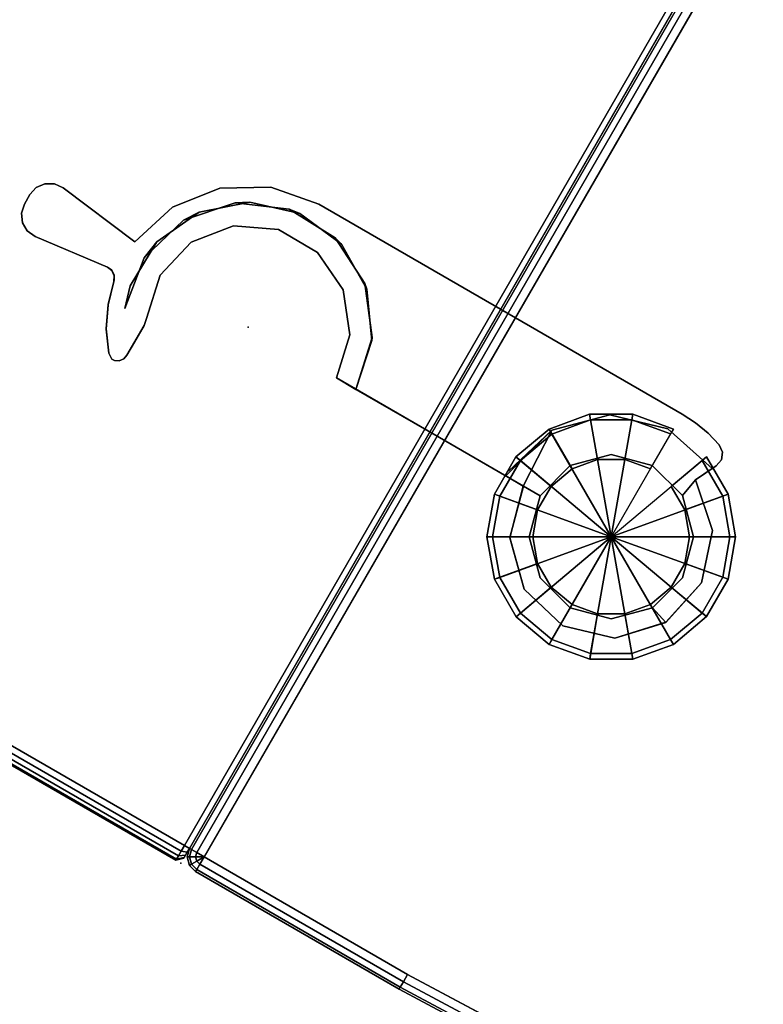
# Model space of a CAD drawing. Header units: inches. Extents: x 390 to 1835, y -266 to 136.
# Tile 32 of 256: x 1515.64 to 1520.81, y -22.19 to -15.35. Entities that reach past the tile are written whole.
import ezdxf
from ezdxf.enums import TextEntityAlignment as Align

# ---------------------------------------------------------------- set-up
doc = ezdxf.new("R2010")
doc.units = ezdxf.units.IN
doc.header["$LTSCALE"] = 0.95294
doc.header["$MEASUREMENT"] = 0
for name, color, linetype in [('A-FURN-3-NODE', 7, 'Continuous'), ('A-FURN-3-PLANES-TABLE-LEG-BASE', 253, 'Continuous'), ('A-FURN-3-PLANES-TABLE-TOP-EDGE', 35, 'Continuous'), ('A-FURN-3-PLANES-TABLE-TOP-SURFACE-BOTTOM', 49, 'Continuous'), ('A-FURN-3-PLANES-TABLE-TOP-SURFACE-TOP', 33, 'Continuous'), ('A-FURN-3-TABLE-CONNECTOR', 254, 'Continuous'), ('A-FURN-3-TABLE-CONNECTOR-TRIM', 250, 'Continuous'), ('A-FURN-3-TABLE-EDGE', 35, 'Continuous'), ('A-FURN-3-TABLE-TOP', 33, 'Continuous'), ('A-FURN-HAWORTH-ATT', 251, 'Continuous')]:
    doc.layers.add(name, color=color, linetype=linetype)

# ---------------------------------------------------------------- blocks, each defined once
blk = doc.blocks.new('TARA-2460-JNC4-FLAT-3D-3')
at = {"layer": 'A-FURN-3-NODE'}
for p in [(58.2244, -20.2233), (59.68, -23.68)]:
    blk.add_point(p, dxfattribs=at)
at = {"layer": 'A-FURN-3-PLANES-TABLE-LEG-BASE'}
for points, invisible_edges in [([(52.8205, -9.0709, 6.2689), (54.7312, -19.8042, 3.5953), (54.9152, -20.3367, 5.2464), (53.2971, -11.2287, 7.7569)], 10), ([(54.7571, -19.6606, 3.6172), (54.7312, -19.8042, 3.5953), (52.8205, -9.0709, 6.2689)], 8), ([(53.9372, -9.113, 6.2612), (54.1885, -11.0715, 7.7568), (55.7914, -20.1822, 5.2464), (55.7812, -19.618, 3.5964)], 5), ([(55.473, -19.3204, 3.6515), (53.9372, -9.113, 6.2612), (55.6021, -19.3904, 3.637)], 3), ([(55.6021, -19.3904, 3.637), (53.9372, -9.113, 6.2612), (55.7074, -19.492, 3.6182)], 3), ([(55.7812, -19.618, 3.5964), (55.7074, -19.492, 3.6182), (53.9372, -9.113, 6.2612)], 2), ([(54.9789, -20.3354, 5.3054), (55.7309, -20.2027, 5.3054), (54.1282, -11.092, 7.8158), (53.3607, -11.2273, 7.8158)], 1)]:
    blk.add_3dface(points, dxfattribs=dict(at, invisible_edges=invisible_edges))
at = {"layer": 'A-FURN-3-PLANES-TABLE-TOP-EDGE'}
for points in [[(59.64, -23.562, 29), (59.68, -23.562, 28.96), (59.68, 0, 28.96), (59.64, -0.04, 29)], [(59.68, -23.562, 27.79), (59.64, -23.562, 27.75), (59.64, -0.04, 27.75), (59.68, 0, 27.79)], [(59.68, -23.562, 28.96), (59.68, -23.562, 27.79), (59.68, 0, 27.79), (59.68, 0, 28.96)], [(59.64, -23.68, 27.868), (59.68, -23.64, 27.868), (59.68, -23.64, 28.882), (59.64, -23.68, 28.882)]]:
    blk.add_3dface(points, dxfattribs=at)
for points, invisible_edges in [([(59.68, -23.562, 28.96), (59.68, -23.5918, 28.9541), (59.68, -23.5918, 27.7959), (59.68, -23.562, 27.79)], 2), ([(59.68, -23.5918, 28.9541), (59.68, -23.6172, 28.9372), (59.68, -23.6172, 27.8128), (59.68, -23.5918, 27.7959)], 10), ([(59.68, -23.6172, 28.9372), (59.68, -23.6341, 28.9118), (59.68, -23.6341, 27.8382), (59.68, -23.6172, 27.8128)], 10), ([(59.68, -23.6341, 28.9118), (59.68, -23.64, 28.882), (59.68, -23.64, 27.868), (59.68, -23.6341, 27.8382)], 8)]:
    blk.add_3dface(points, dxfattribs=dict(at, invisible_edges=invisible_edges))
at = {"layer": 'A-FURN-3-PLANES-TABLE-TOP-SURFACE-BOTTOM'}
blk.add_3dface([(0.04, -0.04, 27.75), (59.64, -0.04, 27.75), (59.64, -23.562, 27.75), (0.04, -23.562, 27.75)], dxfattribs=at)
at = {"layer": 'A-FURN-3-PLANES-TABLE-TOP-SURFACE-TOP'}
blk.add_3dface([(0.04, -23.562, 29), (59.64, -23.562, 29), (59.64, -0.04, 29), (0.04, -0.04, 29)], dxfattribs=at)
at = {"layer": 'A-FURN-HAWORTH-ATT', "flags": 1}
for tag, p in [('HAWMC', (0, -0.0001)), ('HAWPN', (0, -0.1667)), ('HAWSN', (0, -0.3334))]:
    blk.add_attdef(tag, text='', height=0.1, dxfattribs=at).set_placement(p, align=Align.TOP_CENTER)
at = {"layer": 'A-FURN-3-PLANES-TABLE-LEG-BASE'}
mesh = blk.add_polymesh((27, 2), dxfattribs=at)
for k, corner in enumerate([(54.0747, -10.8821, 26.4425), (54.1226, -10.8137, 26.4425), (54.0714, -10.8823, 8.1916), (54.1219, -10.8095, 8.2027), (54.0797, -10.8884, 8.0494), (54.1308, -10.8161, 8.0493), (54.0878, -10.9058, 7.9673), (54.1398, -10.8381, 7.9464), (54.0995, -10.9492, 7.8959), (54.1534, -10.8925, 7.857), (54.1135, -11.0137, 7.8434), (54.1703, -10.9735, 7.7914), (54.1282, -11.092, 7.8158), (54.1885, -11.0715, 7.7568), (55.7309, -20.2027, 5.3054), (55.7914, -20.1822, 5.2464), (55.7351, -20.3016, 5.2892), (55.7959, -20.2975, 5.2302), (55.7138, -20.3984, 5.274), (55.771, -20.4104, 5.215), (55.6682, -20.4868, 5.261), (55.7177, -20.5132, 5.202), (55.601, -20.5606, 5.2509), (55.6394, -20.5989, 5.1919), (55.5167, -20.6146, 5.2445), (55.5413, -20.6615, 5.1855), (55.4211, -20.6448, 5.2423), (55.4302, -20.6967, 5.1834), (55.3209, -20.6491, 5.2445), (55.3138, -20.7017, 5.1855), (55.2232, -20.6272, 5.2509), (55.2003, -20.6763, 5.1919), (55.1348, -20.5809, 5.261), (55.0974, -20.6226, 5.2019), (55.0617, -20.5135, 5.274), (55.0121, -20.5442, 5.215), (55.0086, -20.4297, 5.2892), (54.95, -20.4467, 5.2302), (54.9789, -20.3354, 5.3054), (54.9152, -20.3367, 5.2464), (53.3607, -11.2273, 7.8158), (53.2971, -11.2287, 7.7569), (53.3478, -11.1487, 7.8434), (53.2806, -11.1303, 7.7914), (53.3389, -11.0833, 7.8959), (53.2689, -11.0485, 7.8571), (53.3351, -11.0385, 7.9673), (53.2631, -10.9927, 7.9465), (53.3368, -11.0194, 8.0494), (53.264, -10.9689, 8.0493), (53.3426, -11.0108, 8.1916), (53.2702, -10.9597, 8.2027), (53.3381, -11.012, 26.4425), (53.2698, -10.9641, 26.4425)]):
    mesh.set_mesh_vertex(divmod(k, 2), corner)
at = {"layer": 'A-FURN-3-PLANES-TABLE-TOP-EDGE'}
mesh = blk.add_polymesh((2, 10), dxfattribs=at)
for k, corner in enumerate([(0.04, -23.562, 29), (0.04, -23.6072, 28.991), (0.04, -23.6454, 28.9654), (0.04, -23.671, 28.9272), (0.04, -23.68, 28.882), (0.04, -23.68, 27.868), (0.04, -23.671, 27.8228), (0.04, -23.6454, 27.7846), (0.04, -23.6072, 27.759), (0.04, -23.562, 27.75), (59.64, -23.562, 29), (59.64, -23.6072, 28.991), (59.64, -23.6454, 28.9654), (59.64, -23.671, 28.9272), (59.64, -23.68, 28.882), (59.64, -23.68, 27.868), (59.64, -23.671, 27.8228), (59.64, -23.6454, 27.7846), (59.64, -23.6072, 27.759), (59.64, -23.562, 27.75)]):
    mesh.set_mesh_vertex(divmod(k, 10), corner)
mesh = blk.add_polymesh((2, 5), dxfattribs=at)
for k, corner in enumerate([(59.64, -23.562, 29), (59.64, -23.6072, 28.991), (59.64, -23.6454, 28.9654), (59.64, -23.671, 28.9272), (59.64, -23.68, 28.882), (59.68, -23.562, 28.96), (59.68, -23.5918, 28.9541), (59.68, -23.6172, 28.9372), (59.68, -23.6341, 28.9118), (59.68, -23.64, 28.882)]):
    mesh.set_mesh_vertex(divmod(k, 5), corner)
mesh = blk.add_polymesh((2, 5), dxfattribs=at)
for k, corner in enumerate([(59.68, -23.562, 27.79), (59.68, -23.5918, 27.7959), (59.68, -23.6172, 27.8128), (59.68, -23.6341, 27.8382), (59.68, -23.64, 27.868), (59.64, -23.562, 27.75), (59.64, -23.6072, 27.759), (59.64, -23.6454, 27.7846), (59.64, -23.671, 27.8228), (59.64, -23.68, 27.868)]):
    mesh.set_mesh_vertex(divmod(k, 5), corner)
blk = doc.blocks.new('TAPC-2430-J-3D-3')
at = {"layer": 'A-FURN-3-NODE'}
for p in [(1.4556, -20.2233), (0, -23.68)]:
    blk.add_point(p, dxfattribs=at)
at = {"layer": 'A-FURN-3-TABLE-CONNECTOR'}
for points, invisible_edges in [([(-1.2978, -19.5329, 27.9953), (-1.4578, -19.2391, 27.9953), (-1.8066, -19.3029, 27.9953), (-1.6124, -19.5317, 27.9953)], 5), ([(-1.4578, -19.2391, 27.4016), (-1.1831, -19.4019, 27.4016), (-1.5386, -19.3609, 27.4016), (-1.8066, -19.3029, 27.4016)], 5), ([(-1.0147, -19.6702, 27.9953), (1.4556, -19.2391, 27.9953), (-1.4578, -19.2391, 27.9953), (-1.2978, -19.5329, 27.9953)], 5), ([(1.4556, -19.2391, 27.4016), (-0.8746, -19.5829, 27.4016), (-1.1831, -19.4019, 27.4016), (-1.4578, -19.2391, 27.4016)], 5), ([(1.1701, -19.7291, 27.9953), (1.4555, -19.6525, 27.9953), (1.4556, -19.2391, 27.9953), (-1.0147, -19.6702, 27.9953)], 14), ([(1.4207, -19.3776, 27.4016), (1.0231, -19.4957, 27.4016), (-0.8746, -19.5829, 27.4016), (1.4556, -19.2391, 27.4016)], 14), ([(1.8267, -19.4625, 27.4016), (1.4207, -19.3776, 27.4016), (1.4556, -19.2391, 27.4016), (1.8415, -19.4321, 27.4016)], 6), ([(1.4555, -19.6525, 27.9953), (1.7409, -19.7289, 27.9953), (1.7645, -19.5899, 27.9953), (1.4556, -19.2391, 27.9953)], 14), ([(1.4556, -19.2391, 27.9953), (1.7645, -19.5899, 27.9953), (1.8415, -19.4321, 27.9953), (1.5677, -19.2455, 27.9953)], 5), ([(1.8415, -19.4321, 27.4016), (1.4556, -19.2391, 27.4016), (1.5677, -19.2455, 27.4016), (1.8509, -19.3784, 27.4016)], 5), ([(1.8415, -19.4321, 27.9953), (1.8509, -19.3784, 27.9953), (1.6784, -19.2646, 27.9953), (1.5677, -19.2455, 27.9953)], 10), ([(1.8509, -19.3784, 27.4016), (1.5677, -19.2455, 27.4016), (1.6784, -19.2646, 27.4016), (1.8304, -19.328, 27.4016)], 5), ([(1.8509, -19.3784, 27.9953), (1.8304, -19.328, 27.9953), (1.7861, -19.2962, 27.9953), (1.6784, -19.2646, 27.9953)], 8), ([(1.8304, -19.328, 27.4016), (1.6784, -19.2646, 27.4016), (1.7861, -19.2962, 27.4016)], 1), ([(-1.6124, -19.5317, 27.9953), (-1.8066, -19.3029, 27.9953), (-2.1102, -19.4863, 27.9953), (-1.8966, -19.6668, 27.9953)], 5), ([(-1.8066, -19.3029, 27.4016), (-1.5386, -19.3609, 27.4016), (-1.8802, -19.4672, 27.4016), (-2.1102, -19.4863, 27.4016)], 5), ([(-1.9661, -19.522, 27.5591), (-1.6193, -19.3724, 27.5591), (-1.6124, -19.5317, 27.5591), (-1.8966, -19.6668, 27.5591)], 10), ([(-1.6193, -19.3724, 27.5591), (-1.2418, -19.3845, 27.5591), (-1.2978, -19.5329, 27.5591), (-1.6124, -19.5317, 27.5591)], 10), ([(-1.2418, -19.3845, 27.5591), (-0.9054, -19.5562, 27.5591), (-1.0147, -19.6702, 27.5591), (-1.2978, -19.5329, 27.5591)], 10), ([(1.4207, -19.3776, 27.5591), (1.4554, -19.6524, 27.5591), (1.17, -19.729, 27.5591), (1.0231, -19.4957, 27.5591)], 5), ([(1.7645, -19.5899, 27.5591), (1.7409, -19.7288, 27.5591), (1.4554, -19.6524, 27.5591), (1.4207, -19.3776, 27.5591)], 12), ([(1.4207, -19.3776, 27.5591), (1.8267, -19.4625, 27.5591), (1.7645, -19.5899, 27.5591)], 8), ([(-2.1102, -19.4863, 27.4016), (-1.8802, -19.4672, 27.4016), (-2.1498, -19.7024, 27.4016), (-2.329, -19.7654, 27.4016)], 5), ([(-1.8966, -19.6668, 27.9953), (-2.1102, -19.4863, 27.9953), (-2.329, -19.7654, 27.9953), (-2.0942, -19.9116, 27.9953)], 5), ([(-2.2162, -19.805, 27.5591), (-1.9661, -19.522, 27.5591), (-1.8966, -19.6668, 27.5591), (-2.0942, -19.9116, 27.5591)], 10), ([(1.0231, -19.4957, 27.4016), (0.7294, -19.7885, 27.4016), (-0.6655, -19.8733, 27.4016), (-0.8746, -19.5829, 27.4016)], 10), ([(1.0231, -19.4957, 27.5591), (1.17, -19.729, 27.5591), (0.9611, -19.938, 27.5591), (0.7294, -19.7885, 27.5591)], 5), ([(-0.9054, -19.5562, 27.5591), (-0.674, -19.8547, 27.5591), (-0.819, -19.9165, 27.5591), (-1.0147, -19.6702, 27.5591)], 10), ([(1.95, -19.9378, 27.9953), (2.0433, -19.8343, 27.9953), (1.7645, -19.5899, 27.9953), (1.7409, -19.7289, 27.9953)], 5), ([(2.0432, -19.8343, 27.5591), (1.9499, -19.9377, 27.5591), (1.7409, -19.7288, 27.5591), (1.7645, -19.5899, 27.5591)], 1), ([(-1.0147, -19.6702, 27.9953), (-0.819, -19.9165, 27.9953), (0.9612, -19.9381, 27.9953), (1.1701, -19.7291, 27.9953)], 10), ([(-2.329, -19.7654, 27.4016), (-2.1498, -19.7024, 27.4016), (-2.3013, -20.0265, 27.4016), (-2.4348, -20.1039, 27.4016)], 5), ([(-2.0942, -19.9116, 27.9953), (-2.329, -19.7654, 27.9953), (-2.4348, -20.1039, 27.9953), (-2.1664, -20.2178, 27.9953)], 5), ([(-2.3221, -20.1675, 27.5591), (-2.2162, -19.805, 27.5591), (-2.0942, -19.9116, 27.5591), (-2.1664, -20.2178, 27.5591)], 10), ([(0.7294, -19.7885, 27.4016), (0.61, -20.2233, 27.4016), (-0.5916, -20.2233, 27.4016), (-0.6655, -19.8733, 27.4016)], 8), ([(0.7294, -19.7885, 27.5591), (0.9611, -19.938, 27.5591), (0.8847, -20.2235, 27.5591), (0.7509, -20.2239, 27.5591)], 5), ([(-0.674, -19.8547, 27.5591), (-0.5916, -20.2233, 27.5591), (-0.7491, -20.2233, 27.5591), (-0.819, -19.9165, 27.5591)], 8), ([(2.1594, -20.1863, 27.5591), (2.0265, -20.2231, 27.5591), (1.9499, -19.9377, 27.5591), (2.0432, -19.8343, 27.5591)], 5), ([(2.0265, -20.2232, 27.9953), (2.1594, -20.1864, 27.9953), (2.0433, -19.8343, 27.9953), (1.95, -19.9378, 27.9953)], 5), ([(0.8848, -20.2235, 27.9953), (0.9612, -19.9381, 27.9953), (-0.819, -19.9165, 27.9953), (-0.7491, -20.2233, 27.9953)], 2), ([(-3.0528, -20.0284, 27.9953), (-3.1187, -20.0343, 27.9953), (-3.1187, -20.4123, 27.9953), (-3.0528, -20.4183, 27.9953)], 10), ([(-3.0528, -20.4183, 27.4016), (-3.1187, -20.4123, 27.4016), (-3.1187, -20.0343, 27.4016), (-3.0528, -20.0284, 27.4016)], 10), ([(-2.4348, -20.1039, 27.9953), (-3.0528, -20.0284, 27.9953), (-3.0528, -20.4183, 27.9953), (-2.51, -20.3519, 27.9953)], 10), ([(-2.4348, -20.1039, 27.4016), (-2.51, -20.3519, 27.4016), (-3.0528, -20.4183, 27.4016), (-3.0528, -20.0284, 27.4016)], 5), ([(-2.4748, -20.3556, 27.4016), (-2.4348, -20.1039, 27.4016), (-2.3013, -20.0265, 27.4016), (-2.3088, -20.3842, 27.4016)], 11), ([(-3.1763, -20.0668, 27.9953), (-3.2155, -20.12, 27.9953), (-3.2155, -20.3266, 27.9953), (-3.1763, -20.3799, 27.9953)], 10), ([(-3.1763, -20.3799, 27.4016), (-3.2155, -20.3266, 27.4016), (-3.2155, -20.12, 27.4016), (-3.1763, -20.0668, 27.4016)], 10), ([(-3.1187, -20.0343, 27.9953), (-3.1763, -20.0668, 27.9953), (-3.1763, -20.3799, 27.9953), (-3.1187, -20.4123, 27.9953)], 10), ([(-3.1187, -20.4123, 27.4016), (-3.1763, -20.3799, 27.4016), (-3.1763, -20.0668, 27.4016), (-3.1187, -20.0343, 27.4016)], 10), ([(-3.2155, -20.12, 27.9953), (-3.2294, -20.1847, 27.9953), (-3.2294, -20.2619, 27.9953), (-3.2155, -20.3266, 27.9953)], 8), ([(-3.2155, -20.3266, 27.4016), (-3.2294, -20.2619, 27.4016), (-3.2294, -20.1847, 27.4016), (-3.2155, -20.12, 27.4016)], 8), ([(-2.4348, -20.1039, 27.9953), (-2.51, -20.3519, 27.9953), (-2.4715, -20.3569, 27.9953), (-2.44, -20.3797, 27.9953)], 9), ([(-2.4748, -20.3556, 27.4016), (-2.51, -20.3519, 27.4016), (-2.4348, -20.1039, 27.4016)], 10), ([(-2.4348, -20.1039, 27.9953), (-2.44, -20.3797, 27.9953), (-2.4232, -20.4148, 27.9953), (-2.1664, -20.2178, 27.9953)], 13), ([(-2.2637, -20.5407, 27.5591), (-2.3221, -20.1675, 27.5591), (-2.1664, -20.2178, 27.5591), (-2.0989, -20.5251, 27.5591)], 10), ([(-2.1664, -20.2178, 27.9953), (-2.4232, -20.4148, 27.9953), (-2.3764, -20.5768, 27.9953), (-2.0989, -20.5251, 27.9953)], 5), ([(-0.7491, -20.2233, 27.9953), (-0.7491, -20.2233, 27.5591), (-0.5916, -20.2233, 27.5591), (0.7509, -20.2233, 27.9953)], 4), ([(0.7509, -20.2233, 27.9953), (-0.5916, -20.2233, 27.5591), (0.61, -20.2233, 27.5591), (0.7509, -20.2239, 27.5591)], 3), ([(0.61, -20.2233, 27.4016), (0.61, -20.2233, 27.5591), (-0.5916, -20.2233, 27.5591), (-0.5916, -20.2233, 27.4016)], 2), ([(0.8848, -20.2235, 27.9953), (0.7509, -20.2233, 27.9953), (0.8484, -20.581, 27.9953), (0.9613, -20.5089, 27.9953)], 4), ([(0.7509, -20.2239, 27.5591), (0.8847, -20.2235, 27.5591), (0.9613, -20.5089, 27.5591), (0.8487, -20.5814, 27.5591)], 5), ([(2.0265, -20.2231, 27.5591), (2.1594, -20.1863, 27.5591), (2.0808, -20.5485, 27.5591), (1.9501, -20.5086, 27.5591)], 5), ([(1.9501, -20.5087, 27.9953), (2.0807, -20.5487, 27.9953), (2.1594, -20.1864, 27.9953), (2.0265, -20.2232, 27.9953)], 4), ([(-2.426, -20.4044, 27.4016), (-2.4448, -20.3744, 27.4016), (-2.4748, -20.3556, 27.4016), (-2.3088, -20.3842, 27.4016)], 12), ([(-2.426, -20.4044, 27.4016), (-2.3088, -20.3842, 27.4016), (-2.4232, -20.4148, 27.4091)], 3), ([(-2.2637, -20.5407, 27.5591), (-2.3771, -20.575, 27.4831), (-2.4232, -20.4148, 27.4091), (-2.3088, -20.3842, 27.4016)], 5), ([(0.9613, -20.5089, 27.9953), (0.8484, -20.581, 27.9953), (1.114, -20.8397, 27.9953), (1.1704, -20.7178, 27.9953)], 5), ([(1.1703, -20.7178, 27.5591), (1.1143, -20.8399, 27.5591), (0.8487, -20.5814, 27.5591), (0.9613, -20.5089, 27.5591)], 5), ([(1.9501, -20.5086, 27.5591), (2.0808, -20.5485, 27.5591), (1.8293, -20.8208, 27.5591), (1.7412, -20.7176, 27.5591)], 5), ([(1.7412, -20.7177, 27.9953), (1.8291, -20.8209, 27.9953), (2.0807, -20.5487, 27.9953), (1.9501, -20.5087, 27.9953)], 1), ([(-2.2637, -20.5407, 27.5591), (-2.0877, -20.7182, 27.5589), (-2.3036, -20.7266, 27.5532), (-2.3771, -20.575, 27.4831)], 11), ([(-2.0989, -20.5251, 27.9953), (-2.3764, -20.5768, 27.9953), (-2.3025, -20.7284, 27.9953), (-2.2039, -20.8652, 27.9953)], 9), ([(-2.0877, -20.5754, 27.5591), (-2.2637, -20.5407, 27.5591), (-2.0989, -20.5251, 27.5591)], 3), ([(-2.0877, -20.7087, 27.5591), (-2.2637, -20.5407, 27.5591), (-2.0877, -20.5754, 27.5591)], 3), ([(-2.2637, -20.5407, 27.5591), (-2.0877, -20.7087, 27.5591), (-2.0877, -20.7182, 27.5589)], 9), ([(-2.2039, -20.8652, 27.9953), (-2.1664, -20.8894, 27.9953), (-2.1442, -20.8894, 27.9953), (-2.0989, -20.5251, 27.9953)], 12), ([(-2.1442, -20.8894, 27.9953), (-2.1149, -20.8733, 27.9953), (-2.0877, -20.5754, 27.9953), (-2.0989, -20.5251, 27.9953)], 10), ([(-2.0877, -20.5754, 27.9953), (-2.1149, -20.8733, 27.9953), (-2.0948, -20.8466, 27.9953), (-2.0877, -20.8139, 27.9953)], 1), ([(-2.0877, -20.7182, 27.5589), (-2.0877, -20.8139, 27.6049), (-2.2039, -20.8652, 27.6173), (-2.3036, -20.7266, 27.5532)], 10), ([(1.1704, -20.7178, 27.9953), (1.114, -20.8397, 27.9953), (1.4741, -20.9278, 27.9953), (1.4558, -20.7942, 27.9953)], 5), ([(1.4558, -20.7942, 27.5591), (1.4744, -20.9278, 27.5591), (1.1143, -20.8399, 27.5591), (1.1703, -20.7178, 27.5591)], 5), ([(1.7412, -20.7176, 27.5591), (1.8293, -20.8208, 27.5591), (1.4744, -20.9278, 27.5591), (1.4558, -20.7942, 27.5591)], 5), ([(1.4558, -20.7942, 27.9953), (1.4741, -20.9278, 27.9953), (1.8291, -20.8209, 27.9953), (1.7412, -20.7177, 27.9953)], 5), ([(-2.0877, -20.8139, 27.6049), (-2.0947, -20.8463, 27.6127), (-2.1664, -20.8894, 27.6231), (-2.2039, -20.8652, 27.6173)], 10), ([(-2.1664, -20.8894, 27.6231), (-2.0947, -20.8463, 27.6127), (-2.1146, -20.8731, 27.6192), (-2.1442, -20.8894, 27.6231)], 1)]:
    blk.add_3dface(points, dxfattribs=dict(at, invisible_edges=invisible_edges))
for points in [[(1.4556, -19.2391, 27.9953), (1.4556, -19.2391, 27.4016), (-1.4578, -19.2391, 27.4016), (-1.4578, -19.2391, 27.9953)], [(1.8415, -19.4321, 27.9953), (1.7645, -19.5899, 27.9953), (1.7645, -19.5899, 27.5591), (1.8267, -19.4625, 27.5591)], [(1.8415, -19.4321, 27.9953), (1.8267, -19.4625, 27.5591), (1.8267, -19.4625, 27.4016), (1.8415, -19.4321, 27.4016)], [(0.7294, -19.7885, 27.5591), (0.7509, -20.2239, 27.5591), (0.61, -20.2233, 27.5591)], [(-3.0528, -20.0284, 27.4016), (-3.0528, -20.0284, 27.9953), (-2.4348, -20.1039, 27.9953), (-2.4348, -20.1039, 27.4016)], [(-3.2294, -20.2619, 27.4016), (-3.2294, -20.2619, 27.9953), (-3.2294, -20.1847, 27.9953), (-3.2294, -20.1847, 27.4016)], [(-2.51, -20.3519, 27.9953), (-3.0528, -20.4183, 27.9953), (-3.0528, -20.4183, 27.4016), (-2.51, -20.3519, 27.4016)], [(-2.426, -20.4044, 27.4016), (-2.4232, -20.4148, 27.4091), (-2.4232, -20.4148, 27.9953)], [(-2.0877, -20.5754, 27.5591), (-2.0989, -20.5251, 27.5591), (-2.0989, -20.5251, 27.9953), (-2.0877, -20.5754, 27.9953)], [(-2.0877, -20.7087, 27.5591), (-2.0877, -20.5754, 27.5591), (-2.0877, -20.5754, 27.9953), (-2.0877, -20.8139, 27.9953)], [(-2.0877, -20.8139, 27.9953), (-2.0877, -20.7182, 27.5589), (-2.0877, -20.7087, 27.5591)], [(-2.0877, -20.8139, 27.9953), (-2.0877, -20.8139, 27.6049), (-2.0877, -20.7182, 27.5589)], [(-2.1664, -20.8894, 27.9953), (-2.2039, -20.8652, 27.9953), (-2.2039, -20.8652, 27.6173), (-2.1664, -20.8894, 27.6231)], [(-2.1442, -20.8894, 27.9953), (-2.1664, -20.8894, 27.9953), (-2.1664, -20.8894, 27.6231), (-2.1442, -20.8894, 27.6231)]]:
    blk.add_3dface(points, dxfattribs=at)
at = {"layer": 'A-FURN-3-TABLE-TOP'}
for points, invisible_edges in [([(0.118, -0.0905, 27.9953), (5.4859, -23.3171, 27.9953), (3.622, -23.5007, 27.9953), (1.75, -23.562, 27.9953)], 9), ([(1.75, -23.562, 27.9953), (0.118, -23.562, 27.9953), (0.118, -0.0905, 27.9953)], 8), ([(0.118, -0.0905, 29.2453), (1.75, -23.562, 29.2453), (3.622, -23.5007, 29.2453), (5.4859, -23.3171, 29.2453)], 9), ([(0.118, -23.562, 29.2453), (1.75, -23.562, 29.2453), (0.118, -0.0905, 29.2453)], 2)]:
    blk.add_3dface(points, dxfattribs=dict(at, invisible_edges=invisible_edges))
at = {"layer": 'A-FURN-3-TABLE-CONNECTOR'}
mesh = blk.add_polymesh((2, 5), dxfattribs=at)
for k, corner in enumerate([(-1.4578, -19.2391, 27.4016), (-1.8066, -19.3029, 27.4016), (-2.1102, -19.4863, 27.4016), (-2.329, -19.7654, 27.4016), (-2.4348, -20.1039, 27.4016), (-1.4578, -19.2391, 27.9953), (-1.8066, -19.3029, 27.9953), (-2.1102, -19.4863, 27.9953), (-2.329, -19.7654, 27.9953), (-2.4348, -20.1039, 27.9953)]):
    mesh.set_mesh_vertex(divmod(k, 5), corner)
mesh = blk.add_polymesh((2, 4), dxfattribs=at)
for k, corner in enumerate([(1.7861, -19.2962, 27.4016), (1.6784, -19.2646, 27.4016), (1.5677, -19.2455, 27.4016), (1.4556, -19.2391, 27.4016), (1.7861, -19.2962, 27.9953), (1.6784, -19.2646, 27.9953), (1.5677, -19.2455, 27.9953), (1.4556, -19.2391, 27.9953)]):
    mesh.set_mesh_vertex(divmod(k, 4), corner)
mesh = blk.add_polymesh((2, 4), dxfattribs=at)
for k, corner in enumerate([(1.8415, -19.4321, 27.4016), (1.8509, -19.3784, 27.4016), (1.8304, -19.328, 27.4016), (1.7861, -19.2962, 27.4016), (1.8415, -19.4321, 27.9953), (1.8509, -19.3784, 27.9953), (1.8304, -19.328, 27.9953), (1.7861, -19.2962, 27.9953)]):
    mesh.set_mesh_vertex(divmod(k, 4), corner)
mesh = blk.add_polymesh((2, 9), dxfattribs=at)
for k, corner in enumerate([(-2.3088, -20.3842, 27.4016), (-2.3013, -20.0265, 27.4016), (-2.1498, -19.7024, 27.4016), (-1.8802, -19.4672, 27.4016), (-1.5386, -19.3609, 27.4016), (-1.1831, -19.4019, 27.4016), (-0.8746, -19.5829, 27.4016), (-0.6655, -19.8733, 27.4016), (-0.5916, -20.2233, 27.4016), (-2.2637, -20.5407, 27.5591), (-2.3221, -20.1675, 27.5591), (-2.2162, -19.805, 27.5591), (-1.9661, -19.522, 27.5591), (-1.6193, -19.3724, 27.5591), (-1.2418, -19.3845, 27.5591), (-0.9054, -19.5562, 27.5591), (-0.674, -19.8547, 27.5591), (-0.5916, -20.2233, 27.5591)]):
    mesh.set_mesh_vertex(divmod(k, 9), corner)
mesh = blk.add_polymesh((2, 5), dxfattribs=at)
for k, corner in enumerate([(1.8267, -19.4625, 27.5591), (1.4207, -19.3776, 27.5591), (1.0231, -19.4957, 27.5591), (0.7294, -19.7885, 27.5591), (0.61, -20.1857, 27.5591), (1.8267, -19.4625, 27.4016), (1.4207, -19.3776, 27.4016), (1.0231, -19.4957, 27.4016), (0.7294, -19.7885, 27.4016), (0.61, -20.1857, 27.4016)]):
    mesh.set_mesh_vertex(divmod(k, 5), corner)
mesh = blk.add_polymesh((2, 9), dxfattribs=at)
for k, corner in enumerate([(-2.0989, -20.5251, 27.5591), (-2.1664, -20.2178, 27.5591), (-2.0942, -19.9116, 27.5591), (-1.8966, -19.6668, 27.5591), (-1.6124, -19.5317, 27.5591), (-1.2978, -19.5329, 27.5591), (-1.0147, -19.6702, 27.5591), (-0.819, -19.9165, 27.5591), (-0.7491, -20.2233, 27.5591), (-2.0989, -20.5251, 27.9953), (-2.1664, -20.2178, 27.9953), (-2.0942, -19.9116, 27.9953), (-1.8966, -19.6668, 27.9953), (-1.6124, -19.5317, 27.9953), (-1.2978, -19.5329, 27.9953), (-1.0147, -19.6702, 27.9953), (-0.819, -19.9165, 27.9953), (-0.7491, -20.2233, 27.9953)]):
    mesh.set_mesh_vertex(divmod(k, 9), corner)
mesh = blk.add_polymesh((2, 9), dxfattribs=at)
for k, corner in enumerate([(0.7509, -20.2239, 27.5591), (0.8487, -20.5814, 27.5591), (1.1143, -20.8399, 27.5591), (1.4744, -20.9278, 27.5591), (1.8293, -20.8208, 27.5591), (2.0808, -20.5485, 27.5591), (2.1594, -20.1863, 27.5591), (2.0432, -19.8343, 27.5591), (1.7645, -19.5899, 27.5591), (0.7509, -20.2233, 27.9953), (0.8484, -20.581, 27.9953), (1.114, -20.8397, 27.9953), (1.4741, -20.9278, 27.9953), (1.8291, -20.8209, 27.9953), (2.0807, -20.5487, 27.9953), (2.1594, -20.1864, 27.9953), (2.0433, -19.8343, 27.9953), (1.7645, -19.5899, 27.9953)]):
    mesh.set_mesh_vertex(divmod(k, 9), corner)
mesh = blk.add_polymesh((2, 12), dxfattribs=dict(at, n_close=True))
for k, corner in enumerate([(1.4555, -19.6525, 27.9953), (1.1701, -19.7291, 27.9953), (0.9612, -19.9381, 27.9953), (0.8848, -20.2235, 27.9953), (0.9613, -20.5089, 27.9953), (1.1704, -20.7178, 27.9953), (1.4558, -20.7942, 27.9953), (1.7412, -20.7177, 27.9953), (1.9501, -20.5087, 27.9953), (2.0265, -20.2232, 27.9953), (1.95, -19.9378, 27.9953), (1.7409, -19.7289, 27.9953), (1.4554, -19.6524, 27.5591), (1.17, -19.729, 27.5591), (0.9611, -19.938, 27.5591), (0.8847, -20.2235, 27.5591), (0.9613, -20.5089, 27.5591), (1.1703, -20.7178, 27.5591), (1.4558, -20.7942, 27.5591), (1.7412, -20.7176, 27.5591), (1.9501, -20.5086, 27.5591), (2.0265, -20.2231, 27.5591), (1.9499, -19.9377, 27.5591), (1.7409, -19.7288, 27.5591)]):
    mesh.set_mesh_vertex(divmod(k, 12), corner)
mesh = blk.add_polymesh((2, 5), dxfattribs=at)
for k, corner in enumerate([(-3.0528, -20.0284, 27.4016), (-3.1187, -20.0343, 27.4016), (-3.1763, -20.0668, 27.4016), (-3.2155, -20.12, 27.4016), (-3.2294, -20.1847, 27.4016), (-3.0528, -20.0284, 27.9953), (-3.1187, -20.0343, 27.9953), (-3.1763, -20.0668, 27.9953), (-3.2155, -20.12, 27.9953), (-3.2294, -20.1847, 27.9953)]):
    mesh.set_mesh_vertex(divmod(k, 5), corner)
mesh = blk.add_polymesh((2, 5), dxfattribs=at)
for k, corner in enumerate([(-3.2294, -20.2619, 27.4016), (-3.2155, -20.3266, 27.4016), (-3.1763, -20.3799, 27.4016), (-3.1187, -20.4123, 27.4016), (-3.0528, -20.4183, 27.4016), (-3.2294, -20.2619, 27.9953), (-3.2155, -20.3266, 27.9953), (-3.1763, -20.3799, 27.9953), (-3.1187, -20.4123, 27.9953), (-3.0528, -20.4183, 27.9953)]):
    mesh.set_mesh_vertex(divmod(k, 5), corner)
mesh = blk.add_polymesh((2, 4), dxfattribs=at)
for k, corner in enumerate([(-2.51, -20.3519, 27.4016), (-2.4748, -20.3556, 27.4016), (-2.4448, -20.3744, 27.4016), (-2.426, -20.4044, 27.4016), (-2.51, -20.3519, 27.9953), (-2.4715, -20.3569, 27.9953), (-2.44, -20.3797, 27.9953), (-2.4232, -20.4148, 27.9953)]):
    mesh.set_mesh_vertex(divmod(k, 4), corner)
mesh = blk.add_polymesh((2, 4), dxfattribs=at)
for k, corner in enumerate([(-2.4232, -20.4148, 27.4091), (-2.3771, -20.575, 27.4831), (-2.3036, -20.7266, 27.5532), (-2.2039, -20.8652, 27.6173), (-2.4232, -20.4148, 27.9953), (-2.3764, -20.5768, 27.9953), (-2.3025, -20.7284, 27.9953), (-2.2039, -20.8652, 27.9953)]):
    mesh.set_mesh_vertex(divmod(k, 4), corner)
mesh = blk.add_polymesh((2, 4), dxfattribs=at)
for k, corner in enumerate([(-2.1442, -20.8894, 27.6231), (-2.1146, -20.8731, 27.6192), (-2.0947, -20.8463, 27.6127), (-2.0877, -20.8139, 27.6049), (-2.1442, -20.8894, 27.9953), (-2.1149, -20.8733, 27.9953), (-2.0948, -20.8466, 27.9953), (-2.0877, -20.8139, 27.9953)]):
    mesh.set_mesh_vertex(divmod(k, 4), corner)
at = {"layer": 'A-FURN-3-TABLE-CONNECTOR-TRIM'}
mesh = blk.add_polymesh((18, 6), dxfattribs=dict(at, m_close=True))
for k, corner in enumerate([(1.4555, -19.679, 27.9953), (1.4555, -19.679, 27.5457), (1.4554, -19.3599, 27.5457), (1.4554, -19.3599, 27.3933), (1.4554, -19.3993, 27.354), (1.4557, -20.2233, 27.354), (1.2693, -19.7119, 27.9953), (1.2693, -19.7119, 27.5457), (1.1601, -19.4121, 27.5457), (1.1601, -19.4121, 27.3933), (1.1736, -19.4491, 27.354), (1.4557, -20.2233, 27.354), (1.1056, -19.8065, 27.9953), (1.1056, -19.8065, 27.5457), (0.9004, -19.5621, 27.5457), (0.9004, -19.5621, 27.3933), (0.9258, -19.5922, 27.354), (1.4556, -20.2233, 27.354), (0.9842, -19.9513, 27.9953), (0.9842, -19.9513, 27.5457), (0.7078, -19.7918, 27.5457), (0.7078, -19.7918, 27.3933), (0.7419, -19.8115, 27.354), (1.4556, -20.2233, 27.354), (0.9196, -20.1289, 27.9953), (0.9196, -20.1289, 27.5457), (0.6053, -20.0736, 27.5457), (0.6053, -20.0736, 27.3933), (0.6441, -20.0804, 27.354), (1.4556, -20.2233, 27.354), (0.9196, -20.318, 27.9953), (0.9196, -20.318, 27.5457), (0.6054, -20.3735, 27.5457), (0.6054, -20.3735, 27.3933), (0.6442, -20.3666, 27.354), (1.4556, -20.2233, 27.354), (0.9843, -20.4956, 27.9953), (0.9843, -20.4956, 27.5457), (0.708, -20.6552, 27.5457), (0.708, -20.6552, 27.3933), (0.7421, -20.6355, 27.354), (1.4556, -20.2233, 27.354), (1.1059, -20.6404, 27.9953), (1.1059, -20.6404, 27.5457), (0.9008, -20.8849, 27.5457), (0.9008, -20.8849, 27.3933), (0.9261, -20.8546, 27.354), (1.4556, -20.2233, 27.354), (1.2696, -20.7348, 27.9953), (1.2696, -20.7348, 27.5457), (1.1605, -21.0347, 27.5457), (1.1605, -21.0347, 27.3933), (1.174, -20.9977, 27.354), (1.4556, -20.2233, 27.354), (1.4558, -20.7676, 27.9953), (1.4558, -20.7676, 27.5457), (1.4559, -21.0867, 27.5457), (1.4559, -21.0867, 27.3933), (1.4558, -21.0473, 27.354), (1.4556, -20.2233, 27.354), (1.6419, -20.7347, 27.9953), (1.6419, -20.7347, 27.5457), (1.7511, -21.0345, 27.5457), (1.7511, -21.0345, 27.3933), (1.7376, -20.9975, 27.354), (1.4556, -20.2233, 27.354), (1.8056, -20.6402, 27.9953), (1.8056, -20.6402, 27.5457), (2.0108, -20.8845, 27.5457), (2.0108, -20.8845, 27.3933), (1.9854, -20.8544, 27.354), (1.4556, -20.2234, 27.354), (1.9271, -20.4953, 27.9953), (1.9271, -20.4953, 27.5457), (2.2034, -20.6548, 27.5457), (2.2034, -20.6548, 27.3933), (2.1693, -20.6351, 27.354), (1.4556, -20.2234, 27.354), (1.9917, -20.3177, 27.9953), (1.9917, -20.3177, 27.5457), (2.3059, -20.373, 27.5457), (2.3059, -20.373, 27.3933), (2.2671, -20.3662, 27.354), (1.4556, -20.2234, 27.354), (1.9916, -20.1286, 27.9953), (1.9916, -20.1286, 27.5457), (2.3058, -20.0731, 27.5457), (2.3058, -20.0731, 27.3933), (2.267, -20.08, 27.354), (1.4556, -20.2234, 27.354), (1.9269, -19.951, 27.9953), (1.9269, -19.951, 27.5457), (2.2032, -19.7914, 27.5457), (2.2032, -19.7914, 27.3933), (2.1691, -19.8112, 27.354), (1.4556, -20.2233, 27.354), (1.8054, -19.8063, 27.9953), (1.8054, -19.8063, 27.5457), (2.0104, -19.5618, 27.5457), (2.0104, -19.5618, 27.3933), (1.9851, -19.592, 27.354), (1.4557, -20.2233, 27.354), (1.6416, -19.7118, 27.9953), (1.6416, -19.7118, 27.5457), (1.7507, -19.4119, 27.5457), (1.7507, -19.4119, 27.3933), (1.7373, -19.449, 27.354), (1.4557, -20.2233, 27.354)]):
    mesh.set_mesh_vertex(divmod(k, 6), corner)
at = {"layer": 'A-FURN-3-TABLE-EDGE'}
mesh = blk.add_polymesh((2, 8), dxfattribs=at)
for k, corner in enumerate([(0.118, -23.562, 27.9953), (0.059, -23.562, 28.0111), (0.0158, -23.562, 28.0543), (0, -23.562, 28.1133), (0, -23.562, 29.1273), (0.0158, -23.562, 29.1863), (0.059, -23.562, 29.2295), (0.118, -23.562, 29.2453), (0.118, -0.0905, 27.9953), (0.059, -0.0905, 28.0111), (0.0158, -0.0905, 28.0543), (0, -0.0905, 28.1133), (0, -0.0905, 29.1273), (0.0158, -0.0905, 29.1863), (0.059, -0.0905, 29.2295), (0.118, -0.0905, 29.2453)]):
    mesh.set_mesh_vertex(divmod(k, 8), corner)
mesh = blk.add_polymesh((9, 8), dxfattribs=at)
for k, corner in enumerate([(1.75, -23.562, 29.2453), (1.75, -23.621, 29.2295), (1.75, -23.6642, 29.1863), (1.75, -23.68, 29.1273), (1.75, -23.68, 28.1133), (1.75, -23.6642, 28.0543), (1.75, -23.621, 28.0111), (1.75, -23.562, 27.9953), (3.622, -23.5007, 29.2453), (3.6258, -23.5596, 29.2295), (3.6287, -23.6027, 29.1863), (3.6297, -23.6185, 29.1273), (3.6297, -23.6185, 28.1133), (3.6287, -23.6027, 28.0543), (3.6258, -23.5596, 28.0111), (3.622, -23.5007, 27.9953), (5.4859, -23.3171, 29.2453), (5.4936, -23.3756, 29.2295), (5.4993, -23.4185, 29.1863), (5.5013, -23.4341, 29.1273), (5.5013, -23.4341, 28.1133), (5.4993, -23.4185, 28.0543), (5.4936, -23.3756, 28.0111), (5.4859, -23.3171, 27.9953), (7.3339, -23.012, 29.2453), (7.3454, -23.0699, 29.2295), (7.3538, -23.1123, 29.1863), (7.3569, -23.1278, 29.1273), (7.3569, -23.1278, 28.1133), (7.3538, -23.1123, 28.0543), (7.3454, -23.0699, 28.0111), (7.3339, -23.012, 27.9953), (9.1579, -22.5867, 29.2453), (9.1732, -22.6437, 29.2295), (9.1844, -22.6854, 29.1863), (9.1885, -22.7007, 29.1273), (9.1885, -22.7007, 28.1133), (9.1844, -22.6854, 28.0543), (9.1732, -22.6437, 28.0111), (9.1579, -22.5867, 27.9953), (10.9502, -22.043, 29.2453), (10.9692, -22.0989, 29.2295), (10.9831, -22.1398, 29.1863), (10.9882, -22.1548, 29.1273), (10.9882, -22.1548, 28.1133), (10.9831, -22.1398, 28.0543), (10.9692, -22.0989, 28.0111), (10.9502, -22.043, 27.9953), (12.7032, -21.3833, 29.2453), (12.7258, -21.4378, 29.2295), (12.7423, -21.4777, 29.1863), (12.7483, -21.4923, 29.1273), (12.7483, -21.4923, 28.1133), (12.7423, -21.4777, 28.0543), (12.7258, -21.4378, 28.0111), (12.7032, -21.3833, 27.9953), (14.4092, -20.6103, 29.2453), (14.4353, -20.6632, 29.2295), (14.4544, -20.7019, 29.1863), (14.4614, -20.7161, 29.1273), (14.4614, -20.7161, 28.1133), (14.4544, -20.7019, 28.0543), (14.4353, -20.6632, 28.0111), (14.4092, -20.6103, 27.9953), (16.061, -19.7274, 29.2453), (16.0905, -19.7785, 29.2295), (16.1121, -19.8159, 29.1863), (16.12, -19.8296, 29.1273), (16.12, -19.8296, 28.1133), (16.1121, -19.8159, 28.0543), (16.0905, -19.7785, 28.0111), (16.061, -19.7274, 27.9953)]):
    mesh.set_mesh_vertex(divmod(k, 8), corner)
mesh = blk.add_polymesh((4, 8), dxfattribs=at)
for k, corner in enumerate([(0.118, -23.562, 29.2453), (0.059, -23.562, 29.2295), (0.0158, -23.562, 29.1863), (0, -23.562, 29.1273), (0, -23.562, 28.1133), (0.0158, -23.562, 28.0543), (0.059, -23.562, 28.0111), (0.118, -23.562, 27.9953), (0.118, -23.562, 29.2453), (0.0669, -23.5915, 29.2295), (0.0295, -23.6131, 29.1863), (0.0158, -23.621, 29.1273), (0.0158, -23.621, 28.1133), (0.0295, -23.6131, 28.0543), (0.0669, -23.5915, 28.0111), (0.118, -23.562, 27.9953), (0.118, -23.562, 29.2453), (0.0885, -23.6131, 29.2295), (0.0669, -23.6505, 29.1863), (0.059, -23.6642, 29.1273), (0.059, -23.6642, 28.1133), (0.0669, -23.6505, 28.0543), (0.0885, -23.6131, 28.0111), (0.118, -23.562, 27.9953), (0.118, -23.562, 29.2453), (0.118, -23.621, 29.2295), (0.118, -23.6642, 29.1863), (0.118, -23.68, 29.1273), (0.118, -23.68, 28.1133), (0.118, -23.6642, 28.0543), (0.118, -23.621, 28.0111), (0.118, -23.562, 27.9953)]):
    mesh.set_mesh_vertex(divmod(k, 8), corner)
mesh = blk.add_polymesh((2, 8), dxfattribs=at)
for k, corner in enumerate([(1.75, -23.562, 27.9953), (1.75, -23.621, 28.0111), (1.75, -23.6642, 28.0543), (1.75, -23.68, 28.1133), (1.75, -23.68, 29.1273), (1.75, -23.6642, 29.1863), (1.75, -23.621, 29.2295), (1.75, -23.562, 29.2453), (0.118, -23.562, 27.9953), (0.118, -23.621, 28.0111), (0.118, -23.6642, 28.0543), (0.118, -23.68, 28.1133), (0.118, -23.68, 29.1273), (0.118, -23.6642, 29.1863), (0.118, -23.621, 29.2295), (0.118, -23.562, 29.2453)]):
    mesh.set_mesh_vertex(divmod(k, 8), corner)

msp = doc.modelspace()

# ---------------------------------------------------------------- block references
at = {"rotation": 329.9999999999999}
for name, p in [('TARA-2460-JNC4-FLAT-3D-3', (1476.9163, 29.1403)), ('TAPC-2430-J-3D-3', (1528.6007, -0.6997))]:
    msp.add_blockref(name, p, dxfattribs=at)

doc.saveas('drawing.dxf')
